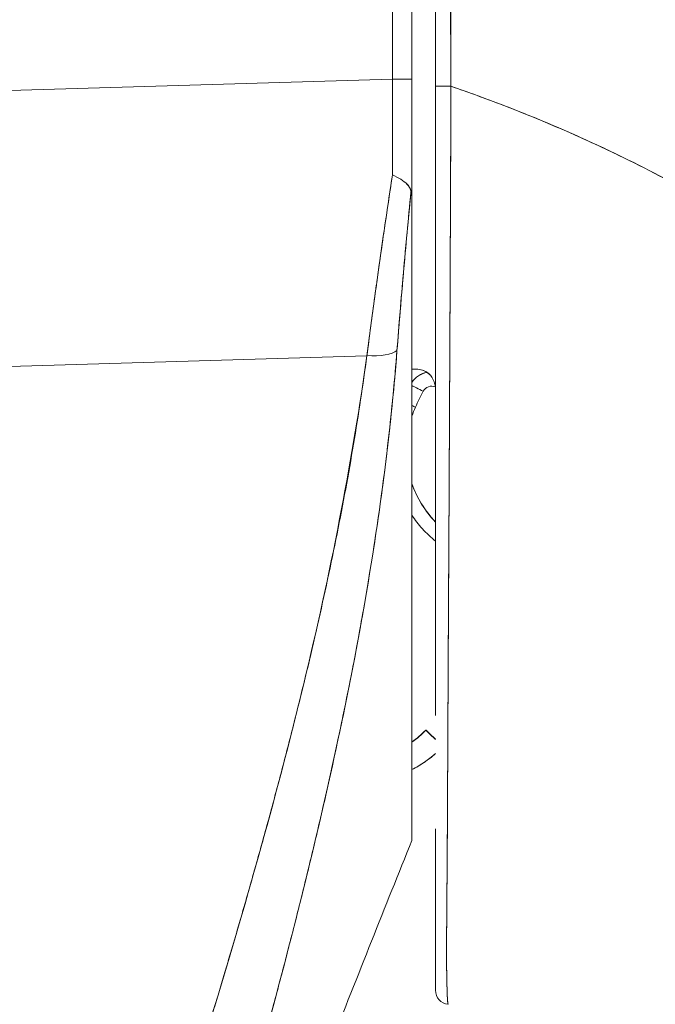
# Model space of a CAD drawing. Header units: inches. Extents: x 14 to 326, y 10 to 205.
# Tile 10 of 107: x 38.648 to 39.179, y 126.523 to 127.346. Entities that reach past the tile are written whole.
import ezdxf

# ---------------------------------------------------------------- set-up
doc = ezdxf.new("R2010")
doc.units = ezdxf.units.IN
doc.header["$LTSCALE"] = 20
doc.header["$MEASUREMENT"] = 0
for name, color, linetype, lineweight in [('Dimension (ANSI)', 7, 'Continuous', 5), ('Visible (ANSI)', 7, 'Continuous', 5), ('Visible Narrow (ANSI)', 7, 'Continuous', 5)]:
    doc.layers.add(name, color=color, linetype=linetype, lineweight=lineweight)
doc.styles.add('ROMANS', font='romans.shx')
doc.dimstyles.new('Default (ANSI)', dxfattribs={"dimscale": 20, "dimtxt": 0.08, "dimasz": 0.098425, "dimexe": 0.125, "dimexo": 0.0625, "dimgap": 0.031496, "dimtad": 0, "dimtih": 1, "dimtoh": 1, "dimrnd": 1e-08, "dimzin": 0, "dimdsep": 46, "dimtxsty": 'ROMANS', "dimcen": 0.09, "dimdle": 0.393701, "dimclrd": 256, "dimclre": 256, "dimclrt": 256, "dimadec": 0, "dimazin": 0, "dimtfac": 1.25, "dimtofl": 0, "dimtmove": 0, "dimatfit": 3, "dimfxl": 1, "dimtolj": 1, "dimtzin": 0, "dimlwd": -1, "dimlwe": -1, "dimarcsym": 0})

# ---------------------------------------------------------------- blocks, each defined once
blk = doc.blocks.new('*D46')
at = {"layer": 'Defpoints', "color": 0, "transparency": 16777216}
for p in [(37.54046, 152.54995), (37.54046, 102.54995), (50.13888, 102.54995)]:
    blk.add_point(p, dxfattribs=at)
at = {"layer": 'Dimension (ANSI)', "transparency": 16777216}
for p, q in [((38.79046, 152.54995), (52.63888, 152.54995)), ((50.13888, 150.58145), (50.13888, 131.64654)), ((50.13888, 104.51846), (50.13888, 123.45336)), ((38.79046, 102.54995), (52.63888, 102.54995))]:
    blk.add_line(p, q, dxfattribs=at)
for points in [[(49.8108, 150.58145), (50.46697, 150.58145), (50.13888, 152.54995)], [(49.8108, 104.51846), (50.46697, 104.51846), (50.13888, 102.54995)]]:
    blk.add_solid(points, dxfattribs=at)
at = {"layer": 'Dimension (ANSI)', "transparency": 16777216, "insert": (50.13888, 127.54995), "char_height": 1.6, "attachment_point": 5, "style": 'ROMANS'}
blk.add_mtext('\\A1;50.00{\\PCONT.\\PHINGE}', dxfattribs=at)

msp = doc.modelspace()

# ---------------------------------------------------------------- linework, layer by layer
at = {"layer": 'Visible (ANSI)'}
for p, q in [((38.95922, 127.29657), (38.95922, 128.22294)), ((38.95922, 128.22294), (38.95922, 127.29657)), ((38.97549, 127.29657), (38.97549, 128.22294)), ((38.97549, 128.22294), (38.97549, 127.29657)), ((38.2918, 127.27657), (38.95922, 127.29657)), ((38.95922, 127.29657), (38.2918, 127.27657)), ((38.97549, 127.29657), (38.95922, 127.29657)), ((38.95922, 127.29657), (38.97549, 127.29657)), ((38.97549, 127.29657), (38.97549, 127.1916)), ((39.00787, 127.22841), (39.00785, 127.22841)), ((39.00785, 127.22841), (39.00787, 127.22841)), ((39.00785, 127.22812), (39.00787, 127.22812)), ((39.00787, 127.22812), (39.00785, 127.22812)), ((39.00787, 127.22687), (39.00785, 127.22687)), ((39.00785, 127.22687), (39.00787, 127.22687)), ((39.00785, 127.22658), (39.00786, 127.22658)), ((39.00786, 127.22658), (39.00785, 127.22658)), ((39.00775, 127.20286), (39.00776, 127.20286)), ((38.97549, 127.19057), (38.97549, 126.66007)), ((38.93789, 127.06538), (38.2918, 127.04602)), ((38.2918, 127.04602), (38.93789, 127.06538)), ((38.93612, 127.0525), (38.93612, 127.05303)), ((38.93612, 127.05303), (38.93612, 127.0525)), ((39.00709, 127.05441), (39.00709, 127.05441)), ((39.00709, 127.05441), (39.00709, 127.05441)), ((39.00709, 127.05412), (39.00709, 127.05412)), ((39.00709, 127.05412), (39.00709, 127.05412)), ((39.00703, 127.0423), (39.00703, 127.0423)), ((39.00699, 127.03235), (39.00698, 127.03236)), ((39.00598, 126.84016), (39.00598, 126.84016)), ((39.00573, 126.79144), (39.00572, 126.79144)), ((38.98712, 126.75241), (38.98712, 126.75216)), ((38.91077, 126.73055), (38.91076, 126.73055)), ((38.91076, 126.73055), (38.91077, 126.73055)), ((38.91082, 126.73079), (38.91082, 126.73079)), ((38.91082, 126.73079), (38.91082, 126.73079)), ((38.90652, 126.71131), (38.90652, 126.71131)), ((38.90652, 126.71131), (38.90652, 126.71131)), ((38.97549, 126.66006), (38.97549, 126.65993))]:
    msp.add_line(p, q, dxfattribs=at)
for centre, radius, start, end in [((38.99187, 127.03223), 0.01969, 101.42833, 146.29064), ((38.99187, 127.03223), 0.01969, 101.42831, 146.29065), ((38.99187, 127.03206), 0.01969, 100.83851, 146.29064), ((38.99187, 127.03206), 0.01969, 100.83849, 146.29065), ((38.99187, 127.03205), 0.00787, 66.18531, 153.1565), ((39.05736, 126.98657), 0.08661, 155.62133, 160.95343), ((39.05736, 126.98677), 0.08661, 199.04656, 224.11204), ((39.05736, 126.98657), 0.08661, 199.04657, 224.11203), ((38.93045, 126.80708), 0.07874, 304.8932, 316.03306), ((38.93045, 126.80708), 0.07874, 304.8932, 316.03306), ((38.93045, 126.80683), 0.07874, 304.8932, 316.03306), ((38.93045, 126.80683), 0.07874, 304.8932, 316.03306), ((38.93045, 126.8068), 0.09843, 297.23485, 311.12005), ((39.00699, 126.53484), 0.01181, 179.99976, 264.16149)]:
    msp.add_arc(centre, radius, start, end, dxfattribs=at)
for centre, major_axis, ratio, start_param, end_param in [((38.95591, 127.29666), (-0.00056, 0.69857), 0.00475, 4.597425, 4.712259), ((38.9559, 127.29666), (0.00056, -0.69858), 0.004765, 1.455832, 1.570666), ((38.97549, 127.35407), (0, 0.70523), 0.00001, 1.652413, 1.80325), ((39.00699, 127.29071), (-0.01181, 0), 0.009191, 0, 1.664791), ((39.00699, 127.29071), (-0.01181, 0), 0.009191, 6.283185, 7.947976), ((38.9324, 127.0784), (0.03298, -0.00496), 0.370616, 4.93488, 5.954241), ((38.9324, 127.0784), (0.03298, -0.00496), 0.370616, 4.93488, 5.95424), ((38.97157, 127.05411), (-0.01013, -0.00001), 0.001694, 3.90923, 4.314631), ((38.98484, 127.03562), (0.01054, -0.00533), 0.001136, 3.621695, 4.712964), ((38.98484, 127.03562), (-0.01054, 0.00533), 0.001136, 0.480103, 1.571376), ((39.29045, 126.88094), (-0.30561, 0.15467), 1, 0, 0.043019), ((38.97847, 127.02233), (0.01076, -0.00488), 0.00116, 4.432148, 4.712915), ((38.97847, 127.02233), (-0.01076, 0.00488), 0.00116, 1.290555, 1.571322), ((38.92825, 126.78261), (0.01181, 0), 0.608642, 4.005632, 4.005716), ((38.92825, 126.78261), (-0.01181, 0), 0.608641, 0.864027, 0.864112), ((38.92128, 126.76285), (-0.0092, 0.00741), 0.042158, 1.246727, 1.246841), ((38.92128, 126.76285), (0.0092, -0.00741), 0.042182, 4.388323, 4.388437), ((39.00129, 126.73875), (-0.01417, 0.01367), 0.000917, 5.159336, 6.284069), ((39.00129, 126.7385), (-0.01417, 0.01367), 0.000917, 0.000884, 1.125617)]:
    msp.add_ellipse(centre, major_axis=major_axis, ratio=ratio, start_param=start_param, end_param=end_param, dxfattribs=at)
for points, knots in [([(38.99518, 128.19437), (38.99518, 128.0965), (38.99518, 127.99778), (38.99518, 127.89825), (38.99518, 127.79872), (38.99518, 127.69838), (38.99518, 127.59713), (38.99518, 127.49588), (38.99518, 127.39373), (38.99518, 127.29071)], [0, 0, 0, 0, 0.333333, 0.333333, 0.333333, 0.666667, 0.666667, 0.666667, 1, 1, 1, 1]), ([(38.99518, 127.29071), (38.99518, 127.36338), (38.99518, 127.43605), (38.99518, 127.50873), (38.99518, 127.57907), (38.99518, 127.64941), (38.99518, 127.71975), (38.99518, 127.79601), (38.99518, 127.87228), (38.99518, 127.94854), (38.99518, 128.03048), (38.99518, 128.11242), (38.99518, 128.19437)], [0, 0, 0, 0, 0.241265, 0.241265, 0.241265, 0.474784, 0.474784, 0.474784, 0.727965, 0.727965, 0.727965, 1, 1, 1, 1]), ([(39.0081, 127.2906), (39.00793, 127.3115), (39.00785, 127.33412), (39.00782, 127.35795), (39.0078, 127.37597), (39.00779, 127.3947), (39.0078, 127.41393), (39.0078, 127.41587), (39.0078, 127.41782), (39.00781, 127.41978), (39.00781, 127.43841), (39.00783, 127.45752), (39.00784, 127.47696), (39.00786, 127.49446), (39.00787, 127.51222), (39.00787, 127.53021), (39.00787, 127.5383), (39.00787, 127.54643), (39.00787, 127.5546), (39.00787, 127.56308), (39.00787, 127.5716), (39.00787, 127.58016), (39.00786, 127.59583), (39.00785, 127.6116), (39.00783, 127.6274), (39.0078, 127.65251), (39.00776, 127.67767), (39.00771, 127.7028), (39.0077, 127.70723), (39.0077, 127.71165), (39.00769, 127.71607), (39.00763, 127.74474), (39.00758, 127.77316), (39.00753, 127.8008), (39.00751, 127.81661), (39.00749, 127.83216), (39.00748, 127.84732), (39.00747, 127.86056), (39.00747, 127.8735), (39.00747, 127.8862), (39.00747, 127.9013), (39.00748, 127.91607), (39.0075, 127.93058), (39.00752, 127.94606), (39.00755, 127.96123), (39.00758, 127.97616), (39.00758, 127.9764), (39.00758, 127.97664), (39.00758, 127.97688), (39.00762, 127.99345), (39.00766, 128.00972), (39.0077, 128.02569), (39.00775, 128.04343), (39.00779, 128.06079), (39.00781, 128.07769), (39.00781, 128.08272), (39.00782, 128.08771), (39.00782, 128.09265), (39.00782, 128.10667), (39.00781, 128.12035), (39.00778, 128.13361), (39.00773, 128.15509), (39.00762, 128.17548), (39.00746, 128.19434)], [0, 0, 0, 0, 0.081335, 0.081335, 0.081335, 0.142857, 0.142857, 0.142857, 0.149075, 0.149075, 0.149075, 0.208369, 0.208369, 0.208369, 0.261718, 0.261718, 0.261718, 0.285714, 0.285714, 0.285714, 0.31059, 0.31059, 0.31059, 0.356152, 0.356152, 0.356152, 0.428571, 0.428571, 0.428571, 0.441332, 0.441332, 0.441332, 0.524105, 0.524105, 0.524105, 0.571429, 0.571429, 0.571429, 0.612746, 0.612746, 0.612746, 0.661888, 0.661888, 0.661888, 0.714286, 0.714286, 0.714286, 0.715129, 0.715129, 0.715129, 0.773301, 0.773301, 0.773301, 0.837913, 0.837913, 0.837913, 0.857143, 0.857143, 0.857143, 0.911653, 0.911653, 0.911653, 1, 1, 1, 1]), ([(39.00746, 128.19434), (39.00747, 128.11178), (39.00749, 128.02983), (39.00753, 127.94849), (39.00754, 127.9281), (39.00755, 127.90774), (39.00756, 127.88743), (39.00759, 127.83122), (39.00763, 127.7753), (39.00768, 127.71968), (39.00771, 127.67501), (39.00775, 127.63053), (39.00779, 127.58623), (39.00781, 127.5603), (39.00784, 127.53444), (39.00786, 127.50865), (39.00793, 127.43546), (39.00801, 127.36278), (39.0081, 127.2906)], [0, 0, 0, 0, 0.266519, 0.266519, 0.266519, 0.333333, 0.333333, 0.333333, 0.518206, 0.518206, 0.518206, 0.666667, 0.666667, 0.666667, 0.753542, 0.753542, 0.753542, 1, 1, 1, 1]), ([(38.99518, 126.7647), (38.99518, 126.7647), (38.99518, 126.7647), (38.99518, 126.7647), (38.99518, 126.77192), (38.99518, 126.77928), (38.99518, 126.78677), (38.99518, 126.79709), (38.99518, 126.80767), (38.99518, 126.81848), (38.99518, 126.83043), (38.99518, 126.84267), (38.99518, 126.85517), (38.99518, 126.86734), (38.99518, 126.87976), (38.99518, 126.8924), (38.99518, 126.90459), (38.99518, 126.91699), (38.99518, 126.92958), (38.99518, 126.94168), (38.99518, 126.95395), (38.99518, 126.96638), (38.99518, 126.97829), (38.99518, 126.99035), (38.99518, 127.00253), (38.99518, 127.00422), (38.99518, 127.00592), (38.99518, 127.00762), (38.99518, 127.01759), (38.99518, 127.02764), (38.99518, 127.03777), (38.99518, 127.04903), (38.99518, 127.06037), (38.99518, 127.0718), (38.99518, 127.08223), (38.99518, 127.09273), (38.99518, 127.10329), (38.99518, 127.11322), (38.99518, 127.12321), (38.99518, 127.13323), (38.99518, 127.14338), (38.99518, 127.15356), (38.99518, 127.16378), (38.99518, 127.17419), (38.99518, 127.18463), (38.99518, 127.1951), (38.99518, 127.20578), (38.99518, 127.21648), (38.99518, 127.2272), (38.99518, 127.23808), (38.99518, 127.24898), (38.99518, 127.25988), (38.99518, 127.27015), (38.99518, 127.28043), (38.99518, 127.29071)], [0.5, 0.5, 0.5, 0.5, 0.5, 0.5, 0.5, 0.5258228, 0.5258228, 0.5258228, 0.561377, 0.561377, 0.561377, 0.6006713, 0.6006713, 0.6006713, 0.6389349, 0.6389349, 0.6389349, 0.6758218, 0.6758218, 0.6758218, 0.7112841, 0.7112841, 0.7112841, 0.7452749, 0.7452749, 0.7452749, 0.75, 0.75, 0.75, 0.7777494, 0.7777494, 0.7777494, 0.808588, 0.808588, 0.808588, 0.8367556, 0.8367556, 0.8367556, 0.8632657, 0.8632657, 0.8632657, 0.8900795, 0.8900795, 0.8900795, 0.9173812, 0.9173812, 0.9173812, 0.945208, 0.945208, 0.945208, 0.9734289, 0.9734289, 0.9734289, 1, 1, 1, 1]), ([(38.99518, 127.22539), (38.99518, 127.2343), (38.99518, 127.24322), (38.99518, 127.26498), (38.99518, 127.27785), (38.99518, 127.29071)], [0.5682767, 0.5682767, 0.5682767, 0.5682767, 0.6363501, 0.6363501, 0.7343735, 0.7343735, 0.7343735, 0.7343735]), ([(38.99518, 127.29071), (38.99518, 127.24488), (38.99518, 127.19997), (38.99518, 127.15566), (38.99518, 127.11136), (38.99518, 127.06766), (38.99518, 127.02547), (38.99518, 126.98329), (38.99518, 126.9426), (38.99518, 126.9041), (38.99518, 126.8656), (38.99518, 126.82929), (38.99518, 126.79585), (38.99518, 126.78518), (38.99518, 126.7748), (38.99518, 126.76468)], [0, 0, 0, 0, 0.1111111, 0.1111111, 0.1111111, 0.2222222, 0.2222222, 0.2222222, 0.3333333, 0.3333333, 0.3333333, 0.4444444, 0.4444444, 0.4444444, 0.4799031, 0.4799031, 0.4799031, 0.4799031]), ([(39.00579, 126.52309), (39.0057, 126.52312), (39.00561, 126.52334), (39.00552, 126.52386), (39.00548, 126.52411), (39.00544, 126.52444), (39.0054, 126.52484), (39.00539, 126.52495), (39.00538, 126.52507), (39.00537, 126.52519), (39.00531, 126.52581), (39.00526, 126.52657), (39.0052, 126.52748), (39.00515, 126.52834), (39.00509, 126.52934), (39.00504, 126.53051), (39.00504, 126.53066), (39.00503, 126.53081), (39.00502, 126.53096), (39.00496, 126.53236), (39.00491, 126.53399), (39.00485, 126.53588), (39.0048, 126.53751), (39.00476, 126.53933), (39.00471, 126.54138), (39.0047, 126.54174), (39.00469, 126.5421), (39.00468, 126.54247), (39.00463, 126.54494), (39.00457, 126.54773), (39.00453, 126.55091), (39.0045, 126.55352), (39.00447, 126.5564), (39.00446, 126.55958), (39.00446, 126.56017), (39.00445, 126.56077), (39.00445, 126.56138), (39.00444, 126.56522), (39.00445, 126.56944), (39.00447, 126.57409), (39.00448, 126.57825), (39.00451, 126.58274), (39.00453, 126.58759), (39.00454, 126.58814), (39.00454, 126.58868), (39.00454, 126.58923), (39.00457, 126.59467), (39.00462, 126.60057), (39.00467, 126.60696), (39.00472, 126.61324), (39.00477, 126.61999), (39.00483, 126.62724), (39.00489, 126.63454), (39.00495, 126.64231), (39.00501, 126.65062), (39.00507, 126.65877), (39.00512, 126.66743), (39.00517, 126.67666), (39.00517, 126.67786), (39.00518, 126.67907), (39.00518, 126.6803), (39.00522, 126.68821), (39.00526, 126.69656), (39.00529, 126.70537), (39.00534, 126.71518), (39.00539, 126.72556), (39.00544, 126.73656), (39.00546, 126.74085), (39.00548, 126.74523), (39.00551, 126.7497), (39.00554, 126.75626), (39.00558, 126.76302), (39.00561, 126.77002), (39.00572, 126.7911), (39.00585, 126.81429), (39.00598, 126.84037), (39.00599, 126.84117), (39.00599, 126.84196), (39.00599, 126.84277), (39.00612, 126.86692), (39.00627, 126.89353), (39.00641, 126.92121), (39.00648, 126.9327), (39.00654, 126.94436), (39.0066, 126.95609), (39.00668, 126.97147), (39.00676, 126.98696), (39.00684, 127.0024), (39.00697, 127.02802), (39.00709, 127.05348), (39.0072, 127.07803), (39.00721, 127.07971), (39.00722, 127.08139), (39.00722, 127.08307), (39.00735, 127.10966), (39.00745, 127.13514), (39.00756, 127.15996), (39.00761, 127.17009), (39.00766, 127.18011), (39.0077, 127.19004), (39.00776, 127.20358), (39.00782, 127.21697), (39.00788, 127.23), (39.00797, 127.25143), (39.00805, 127.27192), (39.0081, 127.2906)], [0, 0, 0, 0, 0.051587, 0.051587, 0.051587, 0.076923, 0.076923, 0.076923, 0.084185, 0.084185, 0.084185, 0.12001, 0.12001, 0.12001, 0.153846, 0.153846, 0.153846, 0.158111, 0.158111, 0.158111, 0.197166, 0.197166, 0.197166, 0.230769, 0.230769, 0.230769, 0.236582, 0.236582, 0.236582, 0.275566, 0.275566, 0.275566, 0.307692, 0.307692, 0.307692, 0.313667, 0.313667, 0.313667, 0.351144, 0.351144, 0.351144, 0.384615, 0.384615, 0.384615, 0.388358, 0.388358, 0.388358, 0.425269, 0.425269, 0.425269, 0.461538, 0.461538, 0.461538, 0.498022, 0.498022, 0.498022, 0.533802, 0.533802, 0.533802, 0.538462, 0.538462, 0.538462, 0.568677, 0.568677, 0.568677, 0.602294, 0.602294, 0.602294, 0.615385, 0.615385, 0.615385, 0.634551, 0.634551, 0.634551, 0.692308, 0.692308, 0.692308, 0.694069, 0.694069, 0.694069, 0.747191, 0.747191, 0.747191, 0.769231, 0.769231, 0.769231, 0.798153, 0.798153, 0.798153, 0.846154, 0.846154, 0.846154, 0.849449, 0.849449, 0.849449, 0.901739, 0.901739, 0.901739, 0.923077, 0.923077, 0.923077, 0.952173, 0.952173, 0.952173, 1, 1, 1, 1]), ([(39.0081, 127.2906), (39.00806, 127.28016), (39.00802, 127.26973), (39.00798, 127.25931), (39.00793, 127.24823), (39.00789, 127.23717), (39.00785, 127.22614), (39.0078, 127.21525), (39.00776, 127.20439), (39.00771, 127.19356), (39.00767, 127.18292), (39.00762, 127.17232), (39.00758, 127.16176), (39.00757, 127.15906), (39.00756, 127.15636), (39.00754, 127.15366), (39.00751, 127.146), (39.00748, 127.13836), (39.00744, 127.13075), (39.0074, 127.12056), (39.00735, 127.11043), (39.00731, 127.10034), (39.00726, 127.08962), (39.00721, 127.07896), (39.00716, 127.06837), (39.0071, 127.05677), (39.00705, 127.04525), (39.00699, 127.03384), (39.00697, 127.02974), (39.00695, 127.02565), (39.00693, 127.02157), (39.00689, 127.01369), (39.00685, 127.00585), (39.00681, 126.99806), (39.00675, 126.98569), (39.00669, 126.97345), (39.00663, 126.96137), (39.00656, 126.94874), (39.0065, 126.93628), (39.00643, 126.92402), (39.00639, 126.91539), (39.00634, 126.90687), (39.0063, 126.89844), (39.00627, 126.89437), (39.00625, 126.89032), (39.00623, 126.8863), (39.00616, 126.87344), (39.00609, 126.86083), (39.00602, 126.8485), (39.00595, 126.83578), (39.00588, 126.82336), (39.00582, 126.81126), (39.00578, 126.80355), (39.00574, 126.79598), (39.00571, 126.78855), (39.00569, 126.78536), (39.00567, 126.78219), (39.00566, 126.77905), (39.00561, 126.76989), (39.00557, 126.76094), (39.00553, 126.75217), (39.0055, 126.74428), (39.00546, 126.73655), (39.00542, 126.72895), (39.00539, 126.72183), (39.00535, 126.71482), (39.00532, 126.70793), (39.0053, 126.7034), (39.00527, 126.69892), (39.00525, 126.69448), (39.00524, 126.69232), (39.00523, 126.69017), (39.00521, 126.68803), (39.00518, 126.68149), (39.00514, 126.67508), (39.0051, 126.66881), (39.00506, 126.66239), (39.00502, 126.65613), (39.00498, 126.65005), (39.00494, 126.64368), (39.00489, 126.63751), (39.00485, 126.63161), (39.00481, 126.62625), (39.00478, 126.62111), (39.00474, 126.61622), (39.00473, 126.61571), (39.00473, 126.61521), (39.00473, 126.61471), (39.00469, 126.60986), (39.00466, 126.60526), (39.00462, 126.60091), (39.00459, 126.59693), (39.00457, 126.59315), (39.00454, 126.58956), (39.00452, 126.5863), (39.00451, 126.58319), (39.00449, 126.58022), (39.00448, 126.57753), (39.00447, 126.57496), (39.00446, 126.5725), (39.00445, 126.57027), (39.00445, 126.56812), (39.00445, 126.56607), (39.00445, 126.56534), (39.00445, 126.56461), (39.00445, 126.5639), (39.00445, 126.56277), (39.00445, 126.56167), (39.00446, 126.56059), (39.00446, 126.55892), (39.00447, 126.55731), (39.00448, 126.55576), (39.00449, 126.55423), (39.00451, 126.55275), (39.00452, 126.55134), (39.00454, 126.54987), (39.00456, 126.54846), (39.00458, 126.54712), (39.00461, 126.54567), (39.00464, 126.54428), (39.00466, 126.54296), (39.00469, 126.54154), (39.00473, 126.5402), (39.00476, 126.53892), (39.00479, 126.53775), (39.00483, 126.53664), (39.00486, 126.53558), (39.00487, 126.53519), (39.00488, 126.53481), (39.0049, 126.53443), (39.00491, 126.53393), (39.00493, 126.53344), (39.00495, 126.53297), (39.00497, 126.53225), (39.005, 126.53155), (39.00503, 126.5309), (39.00506, 126.5303), (39.00508, 126.52974), (39.00511, 126.5292), (39.00513, 126.52871), (39.00516, 126.52825), (39.00518, 126.52781), (39.00521, 126.52742), (39.00523, 126.52704), (39.00526, 126.52669), (39.00528, 126.52636), (39.0053, 126.52606), (39.00532, 126.52577), (39.00535, 126.52551), (39.00537, 126.52527), (39.00539, 126.52504), (39.00541, 126.52483), (39.00543, 126.52464), (39.00545, 126.52446), (39.00547, 126.5243), (39.00549, 126.52415), (39.00551, 126.52401), (39.00553, 126.52388), (39.00555, 126.52377), (39.00557, 126.52367), (39.00559, 126.52357), (39.00561, 126.52349), (39.00563, 126.52342), (39.00565, 126.52335), (39.00566, 126.52329), (39.00568, 126.52325), (39.0057, 126.5232), (39.00571, 126.52317), (39.00573, 126.52314), (39.00574, 126.52312), (39.00576, 126.5231), (39.00577, 126.52309), (39.00578, 126.52309), (39.00578, 126.52309), (39.00579, 126.52309)], [0, 0, 0, 0, 0.025215, 0.025215, 0.025215, 0.052019, 0.052019, 0.052019, 0.078475, 0.078475, 0.078475, 0.104458, 0.104458, 0.104458, 0.111111, 0.111111, 0.111111, 0.130002, 0.130002, 0.130002, 0.155281, 0.155281, 0.155281, 0.182167, 0.182167, 0.182167, 0.211639, 0.211639, 0.211639, 0.222222, 0.222222, 0.222222, 0.242719, 0.242719, 0.242719, 0.275303, 0.275303, 0.275303, 0.309372, 0.309372, 0.309372, 0.333333, 0.333333, 0.333333, 0.34491, 0.34491, 0.34491, 0.381911, 0.381911, 0.381911, 0.420108, 0.420108, 0.420108, 0.444444, 0.444444, 0.444444, 0.45489, 0.45489, 0.45489, 0.485385, 0.485385, 0.485385, 0.512843, 0.512843, 0.512843, 0.5386, 0.5386, 0.5386, 0.555556, 0.555556, 0.555556, 0.563824, 0.563824, 0.563824, 0.589065, 0.589065, 0.589065, 0.614921, 0.614921, 0.614921, 0.642049, 0.642049, 0.642049, 0.666667, 0.666667, 0.666667, 0.669208, 0.669208, 0.669208, 0.693865, 0.693865, 0.693865, 0.716345, 0.716345, 0.716345, 0.736729, 0.736729, 0.736729, 0.755149, 0.755149, 0.755149, 0.771835, 0.771835, 0.771835, 0.777778, 0.777778, 0.777778, 0.787269, 0.787269, 0.787269, 0.80203, 0.80203, 0.80203, 0.816729, 0.816729, 0.816729, 0.83205, 0.83205, 0.83205, 0.848651, 0.848651, 0.848651, 0.866499, 0.866499, 0.866499, 0.882849, 0.882849, 0.882849, 0.888889, 0.888889, 0.888889, 0.896936, 0.896936, 0.896936, 0.909337, 0.909337, 0.909337, 0.920569, 0.920569, 0.920569, 0.930826, 0.930826, 0.930826, 0.940227, 0.940227, 0.940227, 0.948872, 0.948872, 0.948872, 0.956852, 0.956852, 0.956852, 0.964251, 0.964251, 0.964251, 0.971144, 0.971144, 0.971144, 0.977589, 0.977589, 0.977589, 0.983597, 0.983597, 0.983597, 0.989157, 0.989157, 0.989157, 0.994249, 0.994249, 0.994249, 0.998848, 0.998848, 0.998848, 1, 1, 1, 1]), ([(39.71004, 126.59896), (39.70549, 126.61525), (39.70036, 126.63167), (39.69462, 126.64819), (39.68889, 126.66471), (39.68255, 126.68132), (39.67559, 126.69799), (39.66863, 126.71466), (39.66104, 126.73138), (39.6528, 126.74813), (39.64456, 126.76489), (39.63568, 126.78166), (39.62612, 126.79841), (39.61656, 126.81516), (39.60634, 126.83189), (39.59542, 126.84855), (39.58451, 126.86522), (39.5729, 126.88182), (39.56059, 126.8983), (39.54828, 126.91479), (39.53526, 126.93116), (39.52153, 126.94737), (39.50779, 126.96357), (39.49334, 126.97961), (39.47815, 126.99544), (39.46297, 127.01126), (39.44706, 127.02687), (39.43041, 127.04219), (39.41375, 127.05752), (39.39637, 127.07257), (39.37824, 127.08729), (39.36011, 127.10201), (39.34124, 127.11639), (39.32164, 127.13037), (39.30203, 127.14436), (39.28168, 127.15794), (39.2606, 127.17106), (39.23952, 127.18418), (39.21771, 127.19684), (39.19518, 127.20897), (39.17264, 127.2211), (39.14938, 127.2327), (39.12542, 127.24371), (39.10145, 127.25471), (39.07678, 127.26511), (39.05143, 127.27485), (39.0372, 127.28032), (39.02275, 127.28557), (39.0081, 127.2906)], [0, 0, 0, 0, 0.06426, 0.06426, 0.06426, 0.128523, 0.128523, 0.128523, 0.192785, 0.192785, 0.192785, 0.257047, 0.257047, 0.257047, 0.321309, 0.321309, 0.321309, 0.385571, 0.385571, 0.385571, 0.449834, 0.449834, 0.449834, 0.514096, 0.514096, 0.514096, 0.578358, 0.578358, 0.578358, 0.64262, 0.64262, 0.64262, 0.706882, 0.706882, 0.706882, 0.771145, 0.771145, 0.771145, 0.835407, 0.835407, 0.835407, 0.899669, 0.899669, 0.899669, 0.963931, 0.963931, 0.963931, 1, 1, 1, 1]), ([(39.0081, 127.2906), (39.05889, 127.27316), (39.10715, 127.25305), (39.15271, 127.23077), (39.19827, 127.20849), (39.24112, 127.18406), (39.28119, 127.15795), (39.32125, 127.13185), (39.35853, 127.10407), (39.393, 127.0751), (39.42748, 127.04612), (39.45915, 127.01593), (39.48806, 126.98497), (39.51698, 126.95401), (39.54313, 126.92227), (39.56663, 126.89013), (39.59012, 126.85799), (39.61096, 126.82545), (39.62926, 126.79286), (39.64756, 126.76027), (39.66334, 126.72762), (39.67675, 126.6952), (39.69015, 126.66281), (39.70119, 126.63064), (39.71004, 126.59896)], [0, 0, 0, 0, 0.125007, 0.125007, 0.125007, 0.250015, 0.250015, 0.250015, 0.375022, 0.375022, 0.375022, 0.50003, 0.50003, 0.50003, 0.625037, 0.625037, 0.625037, 0.750045, 0.750045, 0.750045, 0.875052, 0.875052, 0.875052, 1, 1, 1, 1]), ([(38.95927, 127.21653), (38.95661, 127.19934), (38.95405, 127.18223), (38.95159, 127.16526), (38.94912, 127.14829), (38.94674, 127.13145), (38.94446, 127.11478), (38.94218, 127.09812), (38.93998, 127.08164), (38.93789, 127.06538)], [0, 0, 0, 0, 0.333333, 0.333333, 0.333333, 0.666667, 0.666667, 0.666667, 1, 1, 1, 1]), ([(38.93789, 127.06538), (38.93932, 127.07647), (38.94079, 127.08767), (38.94231, 127.09895), (38.94302, 127.10422), (38.94374, 127.1095), (38.94446, 127.1148), (38.94529, 127.12086), (38.94613, 127.12694), (38.94699, 127.13305), (38.94848, 127.14372), (38.95002, 127.15446), (38.95159, 127.16525), (38.9517, 127.16603), (38.95181, 127.16681), (38.95193, 127.16759), (38.95361, 127.17917), (38.95535, 127.19082), (38.95712, 127.20251), (38.95783, 127.20718), (38.95855, 127.21185), (38.95927, 127.21653)], [0, 0, 0, 0, 0.227322, 0.227322, 0.227322, 0.333333, 0.333333, 0.333333, 0.45463, 0.45463, 0.45463, 0.666667, 0.666667, 0.666667, 0.681967, 0.681967, 0.681967, 0.9093, 0.9093, 0.9093, 1, 1, 1, 1]), ([(38.97475, 127.2031), (38.97432, 127.20451), (38.97368, 127.20583), (38.97285, 127.20703), (38.97247, 127.20759), (38.97204, 127.20812), (38.97157, 127.20863), (38.97011, 127.21022), (38.96827, 127.21154), (38.96616, 127.21283), (38.96405, 127.21412), (38.96165, 127.21538), (38.95927, 127.21653)], [0, 0, 0, 0, 0.227317, 0.227317, 0.227317, 0.333333, 0.333333, 0.333333, 0.666667, 0.666667, 0.666667, 1, 1, 1, 1]), ([(38.95927, 127.21653), (38.96168, 127.2154), (38.96405, 127.21413), (38.96617, 127.21283), (38.96829, 127.21152), (38.97014, 127.21019), (38.9716, 127.2086), (38.97305, 127.207), (38.9741, 127.20515), (38.97475, 127.2031)], [0, 0, 0, 0, 0.333333, 0.333333, 0.333333, 0.666667, 0.666667, 0.666667, 1, 1, 1, 1]), ([(38.97475, 127.2031), (38.97326, 127.18782), (38.97183, 127.17265), (38.97046, 127.15765), (38.96909, 127.14265), (38.96779, 127.12781), (38.96655, 127.11315), (38.96531, 127.09849), (38.96413, 127.08401), (38.96302, 127.06975)], [0, 0, 0, 0, 0.3333333, 0.3333333, 0.3333333, 0.6666667, 0.6666667, 0.6666667, 1, 1, 1, 1]), ([(38.97475, 127.2031), (38.97472, 127.2028), (38.97469, 127.2025), (38.97466, 127.2022), (38.97355, 127.19081), (38.97248, 127.17947), (38.97143, 127.16819), (38.97039, 127.15697), (38.96938, 127.14582), (38.96841, 127.13474), (38.96744, 127.12372), (38.96651, 127.11277), (38.96561, 127.10191), (38.96471, 127.0911), (38.96385, 127.08037), (38.96302, 127.06975)], [0, 0, 0, 0, 0.0066, 0.0066, 0.0066, 0.256927, 0.256927, 0.256927, 0.505833, 0.505833, 0.505833, 0.753477, 0.753477, 0.753477, 1, 1, 1, 1]), ([(38.97549, 127.19057), (38.9755, 127.19223), (38.97547, 127.1938), (38.97544, 127.19532), (38.9754, 127.19684), (38.97536, 127.1983), (38.97525, 127.1996), (38.97514, 127.20091), (38.97497, 127.20206), (38.97475, 127.2031)], [0, 0, 0, 0, 0.333333, 0.333333, 0.333333, 0.666667, 0.666667, 0.666667, 1, 1, 1, 1]), ([(38.97549, 127.19057), (38.97549, 127.19223), (38.97548, 127.1938), (38.97544, 127.19532), (38.9754, 127.19684), (38.97535, 127.1983), (38.97525, 127.1996), (38.97514, 127.20091), (38.97499, 127.20206), (38.97475, 127.2031)], [0, 0, 0, 0, 0.333333, 0.333333, 0.333333, 0.666667, 0.666667, 0.666667, 1, 1, 1, 1]), ([(38.97549, 126.66006), (38.97549, 126.66917), (38.97549, 126.68201), (38.97549, 126.69871), (38.97549, 126.7154), (38.97549, 126.73595), (38.97549, 126.75999), (38.97549, 126.78404), (38.97549, 126.81158), (38.97549, 126.84226), (38.97549, 126.87294), (38.97549, 126.90676), (38.97549, 126.94333), (38.97549, 126.9799), (38.97549, 127.01923), (38.97549, 127.06052), (38.97549, 127.10181), (38.97549, 127.14508), (38.97549, 127.19057)], [0, 0, 0, 0, 0.166667, 0.166667, 0.166667, 0.333333, 0.333333, 0.333333, 0.5, 0.5, 0.5, 0.666667, 0.666667, 0.666667, 0.833333, 0.833333, 0.833333, 1, 1, 1, 1]), ([(38.96302, 127.06975), (38.96023, 127.03423), (38.95653, 126.99894), (38.95193, 126.96341), (38.94733, 126.92789), (38.94183, 126.89213), (38.93546, 126.85572), (38.92909, 126.81932), (38.92185, 126.78226), (38.9137, 126.74413), (38.90555, 126.706), (38.89649, 126.66679), (38.88646, 126.62602), (38.87643, 126.58526), (38.86543, 126.54295), (38.85334, 126.49854), (38.84126, 126.45413), (38.82811, 126.40762), (38.81373, 126.35835), (38.79935, 126.30908), (38.78375, 126.25704), (38.76678, 126.20142), (38.7498, 126.1458), (38.73144, 126.08661), (38.71157, 126.02309), (38.6917, 125.95956), (38.67032, 125.89171), (38.64772, 125.81962)], [0, 0, 0, 0, 0.111111, 0.111111, 0.111111, 0.222222, 0.222222, 0.222222, 0.333333, 0.333333, 0.333333, 0.444444, 0.444444, 0.444444, 0.555556, 0.555556, 0.555556, 0.666667, 0.666667, 0.666667, 0.777778, 0.777778, 0.777778, 0.888889, 0.888889, 0.888889, 1, 1, 1, 1]), ([(38.96302, 127.06975), (38.96207, 127.05756), (38.961, 127.04523), (38.9598, 127.03276), (38.95861, 127.02047), (38.9573, 127.00805), (38.95586, 126.9955), (38.95444, 126.98311), (38.9529, 126.97059), (38.95122, 126.95794), (38.94957, 126.94543), (38.94779, 126.93279), (38.9459, 126.92004), (38.94401, 126.90739), (38.94201, 126.89463), (38.93989, 126.88176), (38.93778, 126.86896), (38.93555, 126.85605), (38.93321, 126.84303), (38.9311, 126.83129), (38.92889, 126.81947), (38.9266, 126.80755), (38.92636, 126.8063), (38.92611, 126.80505), (38.92587, 126.8038), (38.92332, 126.79063), (38.92065, 126.77736), (38.91788, 126.76399), (38.9151, 126.75061), (38.91222, 126.73712), (38.90923, 126.72353), (38.90623, 126.7099), (38.90313, 126.69617), (38.89992, 126.68233), (38.8967, 126.66843), (38.89337, 126.65442), (38.88995, 126.6403), (38.8865, 126.62609), (38.88295, 126.61177), (38.87931, 126.59734), (38.87563, 126.58279), (38.87185, 126.56813), (38.86798, 126.55334), (38.86445, 126.53987), (38.86085, 126.5263), (38.85716, 126.51263), (38.85676, 126.51115), (38.85636, 126.50967), (38.85596, 126.50819), (38.85181, 126.49284), (38.84756, 126.47736), (38.84323, 126.46176), (38.83883, 126.44594), (38.83434, 126.42999), (38.82976, 126.41391), (38.8251, 126.39758), (38.82036, 126.38112), (38.81553, 126.36452), (38.81061, 126.34762), (38.8056, 126.33059), (38.80051, 126.31341), (38.79532, 126.2959), (38.79004, 126.27824), (38.78468, 126.26044), (38.7792, 126.24224), (38.77364, 126.2239), (38.76799, 126.2054), (38.76581, 126.19826), (38.76362, 126.19109), (38.76142, 126.1839), (38.75778, 126.17204), (38.75412, 126.16011), (38.75042, 126.14812), (38.74433, 126.12838), (38.73817, 126.10847), (38.73192, 126.08838), (38.72551, 126.06775), (38.71902, 126.04694), (38.71246, 126.02594), (38.7057, 126.00434), (38.69887, 125.98254), (38.69197, 125.96055), (38.68487, 125.93789), (38.67768, 125.91503), (38.67043, 125.89195), (38.66293, 125.86806), (38.65535, 125.84395), (38.64772, 125.81962)], [0, 0, 0, 0, 0.037382, 0.037382, 0.037382, 0.074234, 0.074234, 0.074234, 0.110636, 0.110636, 0.110636, 0.146671, 0.146671, 0.146671, 0.182417, 0.182417, 0.182417, 0.217957, 0.217957, 0.217957, 0.25, 0.25, 0.25, 0.253368, 0.253368, 0.253368, 0.288725, 0.288725, 0.288725, 0.324095, 0.324095, 0.324095, 0.359547, 0.359547, 0.359547, 0.39515, 0.39515, 0.39515, 0.430974, 0.430974, 0.430974, 0.467089, 0.467089, 0.467089, 0.5, 0.5, 0.5, 0.503564, 0.503564, 0.503564, 0.540473, 0.540473, 0.540473, 0.577897, 0.577897, 0.577897, 0.615918, 0.615918, 0.615918, 0.654622, 0.654622, 0.654622, 0.694093, 0.694093, 0.694093, 0.734423, 0.734423, 0.734423, 0.75, 0.75, 0.75, 0.775706, 0.775706, 0.775706, 0.818036, 0.818036, 0.818036, 0.861515, 0.861515, 0.861515, 0.906243, 0.906243, 0.906243, 0.952322, 0.952322, 0.952322, 1, 1, 1, 1]), ([(38.93789, 127.06538), (38.92613, 126.9816), (38.90937, 126.89275), (38.88694, 126.79878), (38.86451, 126.70481), (38.8364, 126.60573), (38.80467, 126.50167), (38.77294, 126.39761), (38.73758, 126.28858), (38.70103, 126.17478), (38.66447, 126.06098), (38.62671, 125.94243), (38.58694, 125.81904)], [0, 0, 0, 0, 0.25, 0.25, 0.25, 0.5, 0.5, 0.5, 0.75, 0.75, 0.75, 1, 1, 1, 1]), ([(38.58694, 125.81904), (38.59455, 125.84322), (38.60219, 125.8674), (38.60986, 125.89156), (38.61714, 125.91449), (38.62446, 125.93741), (38.6318, 125.96032), (38.6388, 125.98216), (38.64582, 126.00399), (38.65285, 126.02582), (38.65957, 126.04666), (38.6663, 126.0675), (38.67304, 126.08833), (38.67948, 126.10826), (38.68594, 126.12819), (38.69239, 126.14811), (38.69857, 126.1672), (38.70475, 126.18629), (38.71092, 126.20538), (38.71685, 126.22371), (38.72277, 126.24204), (38.72867, 126.26037), (38.73435, 126.278), (38.74001, 126.29563), (38.74565, 126.31327), (38.75109, 126.33026), (38.75651, 126.34725), (38.7619, 126.36425), (38.7671, 126.38066), (38.77228, 126.39708), (38.77743, 126.4135), (38.7801, 126.42202), (38.78276, 126.43054), (38.78541, 126.43906), (38.7877, 126.44642), (38.78998, 126.45379), (38.79226, 126.46117), (38.79702, 126.47657), (38.80174, 126.49198), (38.80641, 126.50739), (38.81095, 126.52236), (38.81545, 126.53733), (38.8199, 126.55231), (38.82422, 126.56689), (38.82851, 126.58147), (38.83273, 126.59606), (38.83685, 126.61028), (38.84092, 126.62451), (38.84493, 126.63874), (38.84885, 126.65265), (38.8527, 126.66656), (38.8565, 126.68048), (38.86021, 126.69411), (38.86386, 126.70774), (38.86745, 126.72138), (38.87096, 126.73476), (38.8744, 126.74814), (38.87778, 126.76154), (38.88109, 126.77469), (38.88433, 126.78786), (38.88749, 126.80103), (38.8906, 126.814), (38.89363, 126.82697), (38.89659, 126.83996), (38.89949, 126.85276), (38.90232, 126.86557), (38.90506, 126.8784), (38.90777, 126.89105), (38.91038, 126.90372), (38.91291, 126.9164), (38.91541, 126.92894), (38.91782, 126.94149), (38.92013, 126.95405), (38.92241, 126.96649), (38.92461, 126.97894), (38.9267, 126.9914), (38.92878, 127.00376), (38.93075, 127.01612), (38.93262, 127.0285), (38.93448, 127.04078), (38.93624, 127.05308), (38.93789, 127.06538)], [0, 0, 0, 0, 0.058373, 0.058373, 0.058373, 0.113771, 0.113771, 0.113771, 0.166588, 0.166588, 0.166588, 0.217025, 0.217025, 0.217025, 0.265271, 0.265271, 0.265271, 0.311506, 0.311506, 0.311506, 0.355892, 0.355892, 0.355892, 0.398581, 0.398581, 0.398581, 0.439711, 0.439711, 0.439711, 0.479413, 0.479413, 0.479413, 0.5, 0.5, 0.5, 0.517807, 0.517807, 0.517807, 0.555021, 0.555021, 0.555021, 0.59116, 0.59116, 0.59116, 0.62632, 0.62632, 0.62632, 0.660593, 0.660593, 0.660593, 0.694065, 0.694065, 0.694065, 0.726815, 0.726815, 0.726815, 0.75892, 0.75892, 0.75892, 0.79045, 0.79045, 0.79045, 0.821471, 0.821471, 0.821471, 0.852043, 0.852043, 0.852043, 0.882223, 0.882223, 0.882223, 0.912065, 0.912065, 0.912065, 0.941613, 0.941613, 0.941613, 0.970914, 0.970914, 0.970914, 1, 1, 1, 1]), ([(38.97549, 127.05413), (38.9759, 127.05413), (38.9763, 127.05413), (38.97669, 127.05413), (38.97708, 127.05413), (38.97746, 127.05412), (38.97782, 127.05412), (38.97818, 127.05412), (38.97853, 127.05412), (38.97886, 127.05412)], [0, 0, 0, 0, 0.333333, 0.333333, 0.333333, 0.666667, 0.666667, 0.666667, 1, 1, 1, 1]), ([(38.97886, 127.05412), (38.9808, 127.05413), (38.98266, 127.05382), (38.98437, 127.05325), (38.98607, 127.05269), (38.98762, 127.05187), (38.98899, 127.0508), (38.99035, 127.04974), (38.99154, 127.04841), (38.99246, 127.04696), (38.99337, 127.04551), (38.99403, 127.04394), (38.99447, 127.0423)], [0, 0, 0, 0, 0.25, 0.25, 0.25, 0.5, 0.5, 0.5, 0.75, 0.75, 0.75, 1, 1, 1, 1]), ([(38.99447, 127.0423), (38.99404, 127.04391), (38.99338, 127.0455), (38.99246, 127.04695), (38.99155, 127.04841), (38.99037, 127.04972), (38.989, 127.05079), (38.98764, 127.05185), (38.98608, 127.05268), (38.98438, 127.05325), (38.98269, 127.05382), (38.98085, 127.05412), (38.97886, 127.05412)], [0, 0, 0, 0, 0.25, 0.25, 0.25, 0.5, 0.5, 0.5, 0.75, 0.75, 0.75, 1, 1, 1, 1]), ([(38.99447, 127.0423), (38.99463, 127.04172), (38.99476, 127.04113), (38.99486, 127.04053), (38.99497, 127.03994), (38.99504, 127.03934), (38.9951, 127.03874), (38.99515, 127.03813), (38.99518, 127.03753), (38.99518, 127.03693)], [0, 0, 0, 0, 0.333333, 0.333333, 0.333333, 0.666667, 0.666667, 0.666667, 1, 1, 1, 1]), ([(38.99518, 126.91029), (38.99127, 126.91347), (38.98761, 126.91695), (38.98106, 126.92423), (38.97813, 126.92799), (38.97549, 126.93195)], [2.2546977, 2.2546977, 2.2546977, 2.2546977, 2.4082084, 2.4082084, 2.5531807, 2.5531807, 2.5531807, 2.5531807]), ([(38.99518, 126.73266), (38.99222, 126.73008), (38.98913, 126.72768), (38.98589, 126.72548), (38.98256, 126.72321), (38.97909, 126.72114), (38.97549, 126.71929)], [0.0831522, 0.0831522, 0.0831522, 0.0831522, 0.2, 0.2, 0.2, 0.3198545, 0.3198545, 0.3198545, 0.3198545]), ([(38.99518, 126.59586), (38.99518, 126.59586), (38.99518, 126.59586), (38.99518, 126.59586), (38.99518, 126.5972), (38.99518, 126.59857), (38.99518, 126.59995), (38.99518, 126.60353), (38.99518, 126.60724), (38.99518, 126.61109), (38.99518, 126.61544), (38.99518, 126.61997), (38.99518, 126.62467), (38.99518, 126.63002), (38.99518, 126.63559), (38.99518, 126.64134), (38.99518, 126.64724), (38.99518, 126.65333), (38.99518, 126.65959), (38.99518, 126.66292), (38.99518, 126.66629), (38.99518, 126.66971), (38.99518, 126.66971), (38.99518, 126.66971), (38.99518, 126.66971)], [0.25, 0.25, 0.25, 0.25, 0.25, 0.25, 0.25, 0.2583148, 0.2583148, 0.2583148, 0.279758, 0.279758, 0.279758, 0.3040057, 0.3040057, 0.3040057, 0.3316449, 0.3316449, 0.3316449, 0.3599699, 0.3599699, 0.3599699, 0.375, 0.375, 0.375, 0.375, 0.375, 0.375, 0.375]), ([(38.99518, 126.66969), (38.99518, 126.65378), (38.99518, 126.639), (38.99518, 126.62605), (38.99518, 126.61463), (38.99518, 126.60462), (38.99518, 126.59581)], [0.6002833, 0.6002833, 0.6002833, 0.6002833, 0.6666667, 0.6666667, 0.6666667, 0.7252003, 0.7252003, 0.7252003, 0.7252003]), ([(38.76066, 126.10235), (38.78597, 126.17149), (38.81089, 126.23822), (38.83532, 126.30251), (38.85975, 126.36679), (38.88368, 126.42862), (38.90707, 126.4882), (38.93046, 126.54777), (38.95329, 126.60508), (38.97549, 126.66007)], [0, 0, 0, 0, 0.333333, 0.333333, 0.333333, 0.666667, 0.666667, 0.666667, 1, 1, 1, 1]), ([(38.99518, 126.53484), (38.99518, 126.53509), (38.99518, 126.54889), (38.99518, 126.58345), (38.99518, 126.58943), (38.99518, 126.59586)], [0.0001038, 0.0001038, 0.0001038, 0.0001038, 0.6168582, 0.6168582, 0.7332119, 0.7332119, 0.7332119, 0.7332119])]:
    msp.add_open_spline(points, degree=3, knots=knots, dxfattribs=at)
for points in [[(38.92133, 126.78089), (38.92133, 126.78089), (38.92134, 126.78089), (38.92134, 126.78088)], [(38.92133, 126.78088), (38.92133, 126.78088), (38.92133, 126.78088), (38.92133, 126.78088)], [(38.92133, 126.78088), (38.92133, 126.78087), (38.92133, 126.78087), (38.92133, 126.78087)], [(38.92206, 126.78447), (38.92206, 126.78447), (38.92206, 126.78447), (38.92206, 126.78447)], [(38.92206, 126.78447), (38.92206, 126.78447), (38.92206, 126.78447), (38.92206, 126.78447)], [(38.91694, 126.7595), (38.91694, 126.7595), (38.91694, 126.7595), (38.91694, 126.7595)], [(38.97544, 126.65995), (38.97547, 126.65994), (38.97549, 126.65994), (38.97549, 126.65993)]]:
    msp.add_open_spline(points, degree=3, dxfattribs=at)
at = {"layer": 'Visible Narrow (ANSI)'}
for points, knots in [([(38.98441, 127.05324), (38.98467, 127.05315), (38.98493, 127.05306), (38.98655, 127.05242), (38.98779, 127.05172), (38.9889, 127.05087)], [0.01679838, 0.01679838, 0.01679838, 0.01679838, 0.01908147, 0.01908147, 0.0310008, 0.0310008, 0.0310008, 0.0310008]), ([(38.98441, 127.05324), (38.98467, 127.05315), (38.98493, 127.05306), (38.98655, 127.05242), (38.98779, 127.05172), (38.9889, 127.05087)], [0.01679838, 0.01679838, 0.01679838, 0.01679838, 0.01908147, 0.01908147, 0.0310008, 0.0310008, 0.0310008, 0.0310008]), ([(38.98911, 127.05071), (38.98958, 127.05033), (38.99003, 127.04992), (38.99115, 127.04879), (38.99179, 127.048), (38.99236, 127.04711)], [0.03174669, 0.03174669, 0.03174669, 0.03174669, 0.03692833, 0.03692833, 0.0453882, 0.0453882, 0.0453882, 0.0453882]), ([(38.98911, 127.05071), (38.98958, 127.05033), (38.99003, 127.04992), (38.99115, 127.04879), (38.99179, 127.048), (38.99236, 127.04711)], [0.03174669, 0.03174669, 0.03174669, 0.03174669, 0.03692833, 0.03692833, 0.0453882, 0.0453882, 0.0453882, 0.0453882])]:
    msp.add_open_spline(points, degree=3, knots=knots, dxfattribs=at)

# ---------------------------------------------------------------- dimensions: what is measured, and where the dimension line sits
at = {"layer": 'Dimension (ANSI)'}
dim = msp.add_linear_dim(base=(50.13888, 102.54995), p1=(37.54046, 152.54995), p2=(37.54046, 102.54995), angle=90, text='<>{\\PCONT.\\PHINGE}', dimstyle='Default (ANSI)', override={"dimdec": 2, "dimtp": 0, "dimtm": 0, "dimtdec": 2, "dimatfit": 1}, dxfattribs=at)
dim.commit()
dim.dimension.update_dxf_attribs({"geometry": '*D46', "text_midpoint": (50.13888, 127.54995), "dimtype": 160})

doc.saveas('drawing.dxf')
